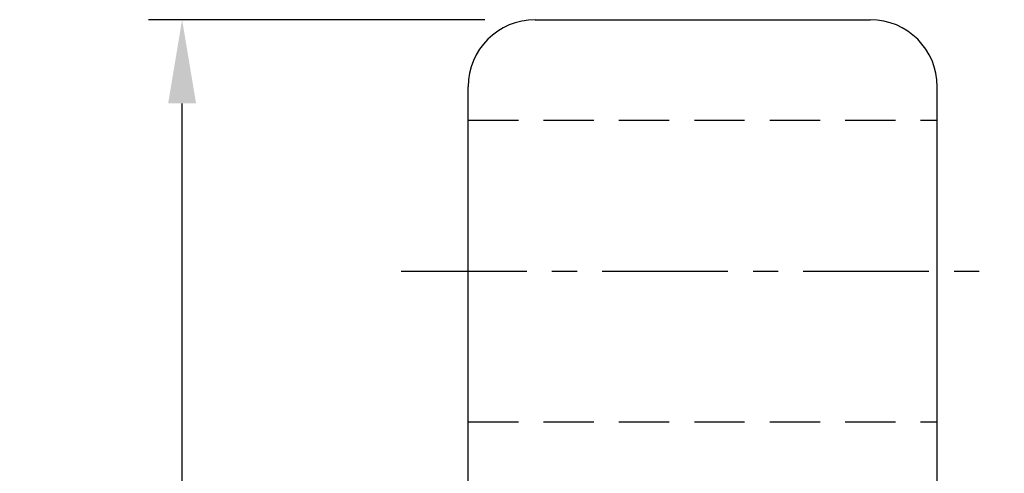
# Model space of a CAD drawing. Extents: x 36 to 522, y 52 to 427.
# Tile 48 of 48: x 157 to 186, y 146 to 160. Entities that reach past the tile are written whole.
import ezdxf

# ---------------------------------------------------------------- set-up
doc = ezdxf.new("R2010")
doc.units = 0
doc.header["$LTSCALE"] = 3
doc.header["$MEASUREMENT"] = 0
doc.header["$PDMODE"] = 1
doc.linetypes.add('CENTER', pattern=[2, 1.25, -0.25, 0.25, -0.25])
doc.linetypes.add('DASHED', pattern=[0.75, 0.5, -0.25])
doc.layers.get('DEFPOINTS').update_dxf_attribs({"linetype": 'CONTINUOUS'})
for name, color, linetype in [('CL', 1, 'CENTER'), ('DIM', 4, 'CONTINUOUS'), ('HID', 2, 'DASHED'), ('OUT', 3, 'CONTINUOUS')]:
    doc.layers.add(name, color=color, linetype=linetype)
doc.styles.add('DIM-7', font='SIMPLEX.shx', dxfattribs={"width": 0.7, "bigfont": 'chineset.shx'})
doc.dimstyles.new('CNS', dxfattribs={"dimtxt": 3.5, "dimasz": 2.5, "dimexe": 1, "dimexo": 1.5, "dimgap": 0.09, "dimtad": 0, "dimdsep": 46, "dimtxsty": 'DIM-7', "dimcen": 0.09, "dimclrd": 1, "dimclre": 1, "dimclrt": 4, "dimadec": 0, "dimazin": 0, "dimtfac": 1, "dimtix": 1, "dimtmove": 2, "dimatfit": 3, "dimfxl": 1, "dimtvp": 0.971429, "dimtolj": 1, "dimarcsym": 0})

# ---------------------------------------------------------------- blocks, each defined once
blk = doc.blocks.new('*D4')
at = {"layer": 'DEFPOINTS', "color": 0, "transparency": 16777216}
for p in [(161.651, 159.814), (172.19, 159.814), (172.19, 66.814)]:
    blk.add_point(p, dxfattribs=at)
at = {"layer": 'DIM', "color": 4, "lineweight": -2, "transparency": 16777216}
for p, q in [((170.69, 159.814), (160.651, 159.814)), ((161.651, 69.314), (161.651, 157.314)), ((170.69, 66.814), (160.651, 66.814))]:
    blk.add_line(p, q, dxfattribs=at)
at = {"layer": 'DIM', "color": 4, "transparency": 16777216}
for points in [[(161.234, 157.314), (162.068, 157.314), (161.651, 159.814)], [(161.234, 69.314), (162.068, 69.314), (161.651, 66.814)]]:
    blk.add_solid(points, dxfattribs=at)
at = {"layer": 'DIM', "color": 4, "transparency": 16777216, "insert": (159.101, 113.314), "char_height": 3.5, "attachment_point": 5, "rotation": 90, "style": 'DIM-7'}
blk.add_mtext('\\A1;%%c93', dxfattribs=at)

msp = doc.modelspace()

# ---------------------------------------------------------------- linework, layer by layer
at = {"layer": 'CL', "color": 7}
msp.add_line((168.19, 152.314), (186.19, 152.314), dxfattribs=at)
at = {"layer": 'HID', "color": 7}
for p, q in [((170.19, 156.814), (184.19, 156.814)), ((170.19, 147.814), (184.19, 147.814))]:
    msp.add_line(p, q, dxfattribs=at)
at = {"layer": 'OUT', "color": 7}
for p, q in [((172.19, 159.814), (182.19, 159.814)), ((170.19, 68.814), (170.19, 157.814)), ((184.19, 68.814), (184.19, 157.814))]:
    msp.add_line(p, q, dxfattribs=at)
for centre, start, end in [((172.19, 157.814), 90, 180), ((182.19, 157.814), 0, 90)]:
    msp.add_arc(centre, 2, start, end, dxfattribs=at)

# ---------------------------------------------------------------- dimensions: what is measured, and where the dimension line sits
at = {"layer": 'DIM', "color": 7}
dim = msp.add_linear_dim(base=(161.651, 159.814), p1=(172.19, 66.814), p2=(172.19, 159.814), angle=90, text='%%c<>', dimstyle='CNS', override={"dimgap": 0.8, "dimtad": 1, "dimclrd": 4, "dimclre": 4, "dimtmove": 0}, dxfattribs=at)
dim.commit()
dim.dimension.update_dxf_attribs({"geometry": '*D4', "text_midpoint": (159.101, 113.314)})

doc.saveas('drawing.dxf')
